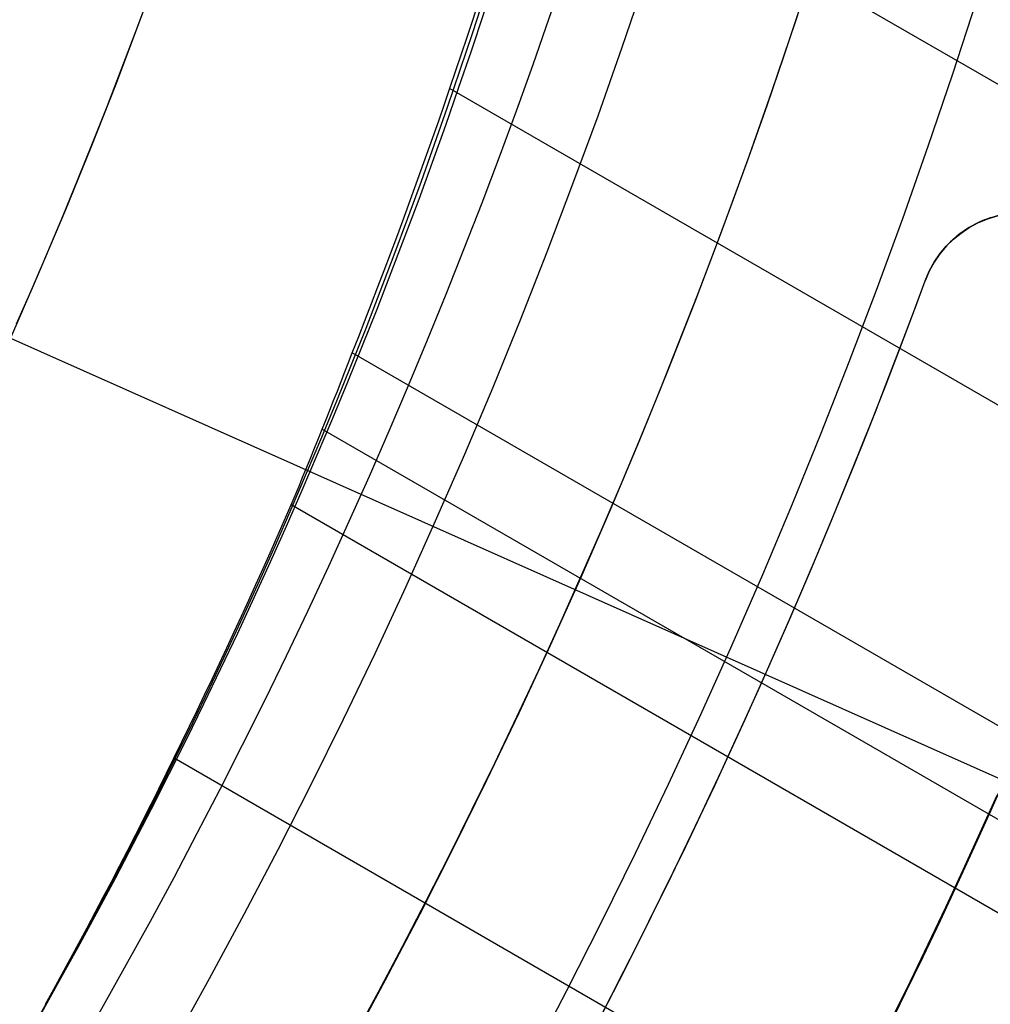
# Model space of a CAD drawing. Extents: x 12963 to 14406, y -2067 to -815.
# Tile 39 of 68: x 13733 to 13742, y -1643 to -1634. Entities that reach past the tile are written whole.
import ezdxf

# ---------------------------------------------------------------- set-up
doc = ezdxf.new("R2010")
doc.units = 0
doc.layers.get('0').update_dxf_attribs({"linetype": 'CONTINUOUS'})
doc.layers.add('COLOR', color=7, linetype='CONTINUOUS')

msp = doc.modelspace()

# ---------------------------------------------------------------- linework, layer by layer
for p, q in [((14383.75311962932, -2004.444433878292, 61.45986082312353), (13738.02572718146, -1631.633550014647, 61.45986082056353)), ((13737.20806239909, -1634.232325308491, 61.8301940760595), (14382.42340072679, -2006.747574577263, 61.8301940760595)), ((13729.91233154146, -1635.248938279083, 103.0882296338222), (13749.10227351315, -1643.792850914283, 89.05580518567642)), ((14381.09368181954, -2009.050715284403, 62.20052733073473), (13736.27328395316, -1636.763484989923, 62.20052732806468)), ((13735.98666358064, -1637.494769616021, 62.62347081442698), (14380.7053711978, -2009.723289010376, 62.62347081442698)), ((14380.31706057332, -2010.395862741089, 63.0464143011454), (13735.68853449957, -1638.219409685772, 63.04641430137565)), ((13734.56783463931, -1640.643227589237, 63.41674755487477), (14378.98734166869, -2012.699003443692, 63.41674755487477))]:
    msp.add_line(p, q)
at = {"extrusion": (0.112475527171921, 0.194813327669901, 0.9743700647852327)}
msp.add_lwpolyline([(-12693.92521337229, -5351.365580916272), (-12694.43576296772, -5351.056612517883), (-12694.94430877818, -5350.742947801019), (-12695.45079038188, -5350.424605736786), (-12695.95514755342, -5350.101606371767), (-12696.45732028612, -5349.773970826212), (-12696.9572488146, -5349.441721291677), (-12697.45487363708, -5349.104881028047), (-12697.95013553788, -5348.763474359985), (-12698.44297560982, -5348.417526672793), (-12698.93333527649, -5348.067064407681), (-12699.42115631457, -5347.712115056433), (-12699.90638087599, -5347.352707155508), (-12700.38895150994, -5346.988870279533), (-12700.86881118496, -5346.620635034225), (-12701.34590331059, -5346.248033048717), (-12701.82017175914, -5345.871096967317), (-12702.29156088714, -5345.489860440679), (-12702.76001555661, -5345.104358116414), (-12703.22548115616, -5344.714625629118), (-12703.68790362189, -5344.320699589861), (-12704.14722945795, -5343.922617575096), (-12704.60340575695, -5343.52041811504), (-12705.05638022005, -5343.114140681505), (-12705.5061011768, -5342.703825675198), (-12705.95251760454, -5342.289514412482), (-12706.39557914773, -5341.871249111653), (-12706.83523613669, -5341.449072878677), (-12707.27143960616, -5341.023029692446), (-12707.70414131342, -5340.59316438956), (-12708.13329375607, -5340.159522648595), (-12708.55885018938, -5339.722150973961), (-12708.98076464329, -5339.281096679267), (-12709.39899193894, -5338.836407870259), (-12709.81348770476, -5338.388133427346), (-12710.22420839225, -5337.936322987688), (-12710.63111129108, -5337.481026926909), (-12711.03415454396, -5337.022296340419), (-12711.43329716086, -5336.560183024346), (-12711.82849903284, -5336.094739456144), (-12712.21972094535, -5335.626018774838), (-12712.60692459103, -5335.154074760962), (-12712.99007258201, -5334.678961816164), (-12713.36912846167, -5334.200734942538), (-12713.74405671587, -5333.719449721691), (-12714.11482278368, -5333.235162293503), (-12714.48139306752, -5332.747929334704), (-12714.84373494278, -5332.257808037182), (-12715.2018167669, -5331.764856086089), (-12715.55560788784, -5331.269131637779), (-12715.90507865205, -5330.770693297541), (-12716.25020041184, -5330.269600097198), (-12716.59094553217, -5329.765911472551), (-12716.9272873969, -5329.259687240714), (-12717.25920041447, -5328.75098757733), (-12717.58666002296, -5328.23987299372), (-12717.90964269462, -5327.726404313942), (-12718.22812593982, -5327.210642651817), (-12718.54208831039, -5326.692649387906), (-12718.85150940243, -5326.172486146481), (-12719.15636985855, -5325.650214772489), (-12719.45665136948, -5325.125897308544), (-12719.75233667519, -5324.59959597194), (-12720.04340956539, -5324.071373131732), (-12720.32985487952, -5323.541291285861), (-12720.61165850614, -5323.00941303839), (-12720.88880738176, -5322.475801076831), (-12721.16128948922, -5321.940518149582), (-12721.42909385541, -5321.403627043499), (-12721.69221054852, -5320.865190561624), (-12721.95063067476, -5320.325271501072), (-12722.20434637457, -5319.783932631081), (-12722.45335081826, -5319.241236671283), (-12722.69763820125, -5318.697246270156), (-12722.9372037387, -5318.152023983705), (-12723.17204365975, -5317.605632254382), (-12723.40215520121, -5317.058133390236), (-12723.62753660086, -5316.509589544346), (-12723.84818709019, -5315.960062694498), (-12724.06410688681, -5315.409614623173), (-12724.27529718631, -5314.858306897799), (-12724.48176015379, -5314.306200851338), (-12724.68349891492, -5313.753357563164), (-12724.8805175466, -5313.199837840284), (-12725.07282106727, -5312.645702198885), (-12725.26041542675, -5312.091010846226), (-12725.44330749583, -5311.535823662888), (-12725.62150505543, -5310.980200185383), (-12725.79501678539, -5310.424199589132), (-12725.96385225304, -5309.867880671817), (-12726.12802190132, -5309.311301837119), (-12726.28753703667, -5308.754521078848), (-12726.44240981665, -5308.197595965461), (-12726.59265323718, -5307.640583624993), (-12726.73828111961, -5307.083540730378), (-12726.87930809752, -5306.526523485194), (-12727.01574960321, -5305.969587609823), (-12727.14762185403, -5305.41278832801), (-12727.2749418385, -5304.856180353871), (-12727.39772730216, -5304.299817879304), (-12727.5159967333, -5303.74375456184), (-12727.6297693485, -5303.188043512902), (-12727.73906507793, -5302.632737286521), (-12727.84390455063, -5302.07788786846), (-12727.94430907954, -5301.523546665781), (-12728.04030064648, -5300.969764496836), (-12728.13190188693, -5300.416591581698), (-12728.21913607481, -5299.864077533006), (-12728.30202710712, -5299.312271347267), (-12728.38059948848, -5298.761221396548), (-12728.45487831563, -5298.210975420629), (-12728.52488926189, -5297.661580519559), (-12728.59065856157, -5297.113083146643), (-12728.65221299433, -5296.565529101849), (-12728.70957986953, -5296.018963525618), (-12728.76278701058, -5295.473430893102), (-12728.81186273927, -5294.9289750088), (-12728.85683586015, -5294.385639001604), (-12728.89773564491, -5293.843465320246), (-12728.93459181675, -5293.302495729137), (-12728.96743453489, -5292.762771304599), (-12728.99629437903, -5292.224332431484), (-12729.02120233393, -5291.687218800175), (-12729.04218977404, -5291.151469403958), (-12729.05928844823, -5290.617122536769), (-12729.07253046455, -5290.084215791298), (-12729.08194827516, -5289.552786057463), (-12729.0875746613, -5289.022869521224), (-12729.08944271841, -5288.494501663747), (-12729.08764350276, -5287.975960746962), (-12729.08222485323, -5287.455927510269), (-12729.07315547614, -5286.934435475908), (-12729.06040436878, -5286.411518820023), (-12729.04394083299, -5285.887212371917), (-12729.02373448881, -5285.36155161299), (-12728.99975528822, -5284.834572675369), (-12728.97197352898, -5284.306312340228), (-12728.94035986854, -5283.776808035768), (-12728.90488533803, -5283.246097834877), (-12728.8655213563, -5282.714220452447), (-12728.822239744, -5282.181215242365), (-12728.77501273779, -5281.647122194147), (-12728.72381300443, -5281.111981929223), (-12728.6686136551, -5280.575835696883), (-12728.60938825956, -5280.038725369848), (-12728.54611086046, -5279.500693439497), (-12728.47875598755, -5278.961783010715), (-12728.40729867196, -5278.422037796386), (-12728.33171446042, -5277.8815021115), (-12728.25197942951, -5277.340220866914), (-12728.16807019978, -5276.798239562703), (-12728.07996394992, -5276.255604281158), (-12727.98763843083, -5275.712361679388), (-12727.89107197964, -5275.168558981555), (-12727.79024353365, -5274.624243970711), (-12727.68513264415, -5274.079464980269), (-12727.57571949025, -5273.53427088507), (-12727.46198489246, -5272.988711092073), (-12727.34391032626, -5272.442835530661), (-12727.22147793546, -5271.896694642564), (-12727.09467054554, -5271.350339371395), (-12726.96347167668, -5270.803821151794), (-12726.82786555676, -5270.257191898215), (-12726.68783713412, -5269.710503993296), (-12726.54337209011, -5269.163810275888), (-12726.39445685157, -5268.617164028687), (-12726.24107860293, -5268.070618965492), (-12726.08322529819, -5267.524229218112), (-12725.92088567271, -5266.978049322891), (-12725.75404925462, -5266.432134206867), (-12725.58270637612, -5265.886539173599), (-12725.40684818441, -5265.341319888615), (-12725.22646665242, -5264.796532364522), (-12725.0415545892, -5264.252232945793), (-12724.85210565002, -5263.708478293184), (-12724.6581143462, -5263.165325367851), (-12724.45957605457, -5262.622831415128), (-12724.25648702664, -5262.081053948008), (-12724.04884439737, -5261.540050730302), (-12723.8366461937, -5260.999879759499), (-12723.61989134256, -5260.46059924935), (-12723.39857967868, -5259.922267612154), (-12723.17271195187, -5259.384943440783), (-12722.942289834, -5258.848685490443), (-12722.70731592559, -5258.313552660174), (-12722.46779376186, -5257.779603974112), (-12722.22372781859, -5257.246898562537), (-12721.97512351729, -5256.715495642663), (-12721.7219872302, -5256.185454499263), (-12721.46432628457, -5255.656834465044), (-12721.20214896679, -5255.129694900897), (-12720.9354645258, -5254.604095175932), (-12720.66428317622, -5254.080094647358), (-12720.38861610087, -5253.557752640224), (-12720.10847545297, -5253.037128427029), (-12719.82387435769, -5252.518281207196), (-12719.53482691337, -5252.001270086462), (-12719.24134819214, -5251.486154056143), (-12718.94345424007, -5250.972991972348), (-12718.64116207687, -5250.461842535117), (-12718.33448969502, -5249.952764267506), (-12718.02345605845, -5249.445815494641), (-12717.70808110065, -5248.94105432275), (-12717.38838572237, -5248.438538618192), (-12717.06439178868, -5247.938325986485), (-12716.73612212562, -5247.440473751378), (-12716.40360051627, -5246.945038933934), (-12716.0668516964, -5246.452078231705), (-12715.72590134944, -5245.96164799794), (-12715.38077610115, -5245.473804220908), (-12715.03150351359, -5244.988602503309), (-12714.67811207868, -5244.506098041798), (-12714.32063121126, -5244.026345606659), (-12713.95909124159, -5243.549399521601), (-12713.59352340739, -5243.075313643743), (-12713.22395984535, -5242.604141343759), (-12712.85043358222, -5242.135935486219), (-12712.4729785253, -5241.670748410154), (-12712.09162945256, -5241.208631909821), (-12711.70642200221, -5240.749637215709), (-12711.31739266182, -5240.293814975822), (-12710.92457875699, -5239.841215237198), (-12710.52801843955, -5239.391887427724), (-12710.12775067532, -5238.94588033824), (-12709.7238152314, -5238.503242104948), (-12709.31625266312, -5238.064020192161), (-12708.90510430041, -5237.628261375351), (-12708.49041223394, -5237.196011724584), (-12708.07221930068, -5236.767316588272), (-12707.65056906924, -5236.342220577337), (-12707.22550582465, -5235.920767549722), (-12706.79707455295, -5235.503000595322), (-12706.36532092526, -5235.088962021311), (-12705.93029128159, -5234.678693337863), (-12705.49203261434, -5234.27223524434), (-12705.05059255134, -5233.869627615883), (-12704.60601933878, -5233.47090949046), (-12704.15836182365, -5233.076119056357), (-12703.70766943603, -5232.685293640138), (-12703.253992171, -5232.298469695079), (-12702.79738057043, -5231.915682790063), (-12702.33788570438, -5231.53696759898), (-12701.87555915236, -5231.162357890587), (-12701.41045298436, -5230.791886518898), (-12700.94261974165, -5230.42558541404), (-12700.47211241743, -5230.063485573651), (-12699.99898443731, -5229.705617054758), (-12699.52328963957, -5229.352008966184), (-12699.04508225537, -5229.002689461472), (-12698.56441688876, -5228.657685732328), (-12698.08134849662, -5228.317024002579), (-12697.59593236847, -5227.980729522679), (-12697.10822410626, -5227.648826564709), (-12696.61827960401, -5227.321338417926), (-12696.12615502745, -5226.998287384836), (-12695.63190679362, -5226.679694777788), (-12695.13559155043, -5226.365580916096)], dxfattribs=at)
at = {"extrusion": (0.1124755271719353, 0.1948133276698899, 0.9743700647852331)}
msp.add_lwpolyline([(-12693.01435559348, -5226.365580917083), (-12693.53542520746, -5226.670372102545), (-12694.05454487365, -5226.980022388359), (-12694.57165131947, -5227.29451397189), (-12695.08668143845, -5227.613827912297), (-12695.59957231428, -5227.937944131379), (-12696.11026124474, -5228.266841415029), (-12696.61868576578, -5228.600497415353), (-12697.12478367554, -5228.938888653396), (-12697.62849305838, -5229.281990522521), (-12698.12975230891, -5229.629777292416), (-12698.62850015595, -5229.982222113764), (-12699.12467568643, -5230.339297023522), (-12699.61821836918, -5230.70097295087), (-12700.1090680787, -5231.067219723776), (-12700.5971651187, -5231.438006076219), (-12701.08245024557, -5231.813299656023), (-12701.56486469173, -5232.193067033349), (-12702.04435018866, -5232.577273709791), (-12702.52084898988, -5232.965884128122), (-12702.99430389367, -5233.358861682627), (-12703.4646582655, -5233.756168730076), (-12703.9318560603, -5234.157766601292), (-12704.39584184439, -5234.563615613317), (-12704.85656081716, -5234.973675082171), (-12705.31395883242, -5235.387903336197), (-12705.76798241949, -5235.806257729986), (-12706.21857880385, -5236.228694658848), (-12706.66569592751, -5236.655169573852), (-12707.10928246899, -5237.085636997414), (-12707.54928786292, -5237.520050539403), (-12707.98566231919, -5237.958362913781), (-12708.41835684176, -5238.400525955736), (-12708.84732324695, -5238.84649063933), (-12709.27251418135, -5239.296207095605), (-12709.69388313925, -5239.749624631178), (-12710.11138447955, -5240.206691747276), (-12710.52497344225, -5240.667356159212), (-12710.93460616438, -5241.131564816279), (-12711.34023969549, -5241.599263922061), (-12711.74183201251, -5242.070398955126), (-12712.13934203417, -5242.544914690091), (-12712.53272963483, -5243.022755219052), (-12712.92195565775, -5243.503863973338), (-12713.30698192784, -5243.988183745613), (-12713.68777126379, -5244.47565671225), (-12714.0642874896, -5244.966224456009), (-12714.43649544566, -5245.459827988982), (-12714.80436099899, -5245.956407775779), (-12715.16785105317, -5246.455903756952), (-12715.52693355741, -5246.95825537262), (-12715.88157751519, -5247.463401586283), (-12716.23175299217, -5247.971280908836), (-12716.57743112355, -5248.481831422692), (-12716.91858412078, -5248.994990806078), (-12717.25518527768, -5249.510696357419), (-12717.58720897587, -5250.02888501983), (-12717.91463068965, -5250.549493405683), (-12718.23742699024, -5251.072457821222), (-12718.55557554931, -5251.597714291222), (-12718.86905514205, -5252.125198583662), (-12719.17784564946, -5252.654846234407), (-12719.48192806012, -5253.186592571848), (-12719.78128447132, -5253.72037274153), (-12720.07589808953, -5254.256121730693), (-12720.36575323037, -5254.793774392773), (-12720.65083531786, -5255.333265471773), (-12720.93113088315, -5255.874529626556), (-12721.20662756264, -5256.417501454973), (-12721.47731409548, -5256.962115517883), (-12721.74318032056, -5257.508306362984), (-12722.00421717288, -5258.056008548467), (-12722.26041667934, -5258.605156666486), (-12722.51177195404, -5259.155685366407), (-12722.75827719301, -5259.70752937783), (-12722.99992766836, -5260.260623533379), (-12723.23671972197, -5260.814902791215), (-12723.46865075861, -5261.370302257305), (-12723.6957192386, -5261.926757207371), (-12723.91792466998, -5262.48420310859), (-12724.13526760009, -5263.042575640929), (-12724.34774960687, -5263.601810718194), (-12724.55537328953, -5264.161844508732), (-12724.75814225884, -5264.722613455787), (-12724.95606112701, -5265.284054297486), (-12725.14913549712, -5265.846104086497), (-12725.33737195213, -5266.408700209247), (-12725.52077804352, -5266.971780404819), (-12725.69936227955, -5267.535282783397), (-12725.87313411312, -5268.099145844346), (-12726.04210392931, -5268.663308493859), (-12726.20628303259, -5269.227710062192), (-12726.36568363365, -5269.792290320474), (-12726.52031883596, -5270.356989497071), (-12726.67020262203, -5270.921748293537), (-12726.81534983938, -5271.486507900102), (-12726.95577618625, -5272.05121001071), (-12727.09149819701, -5272.615796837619), (-12727.22253322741, -5273.180211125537), (-12727.34889943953, -5273.744396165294), (-12727.47061578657, -5274.308295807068), (-12727.58770199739, -5274.871854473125), (-12727.70017856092, -5275.43501717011), (-12727.80806671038, -5275.997729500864), (-12727.91138840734, -5276.559937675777), (-12728.01016632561, -5277.121588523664), (-12728.10442383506, -5277.682629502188), (-12728.1941849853, -5278.243008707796), (-12728.27947448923, -5278.802674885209), (-12728.36031770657, -5279.361577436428), (-12728.43674062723, -5279.919666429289), (-12728.50876985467, -5280.476892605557), (-12728.57643258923, -5281.03320738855), (-12728.63975661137, -5281.588562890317), (-12728.69877026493, -5282.142911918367), (-12728.75350244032, -5282.696207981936), (-12728.80398255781, -5283.248405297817), (-12728.85024055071, -5283.799458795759), (-12728.89230684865, -5284.349324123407), (-12728.9302123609, -5284.897957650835), (-12728.96398845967, -5285.445316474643), (-12728.9936669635, -5285.991358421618), (-12729.01928012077, -5286.536042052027), (-12729.04086059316, -5287.079326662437), (-12729.05844143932, -5287.621172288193), (-12729.07205609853, -5288.161539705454), (-12729.08173837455, -5288.700390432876), (-12729.08752241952, -5289.237686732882), (-12729.08944271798, -5289.773391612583), (-12729.08769105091, -5290.285034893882), (-12729.08241587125, -5290.798131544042), (-12729.07358711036, -5291.312649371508), (-12729.06117497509, -5291.828555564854), (-12729.04514996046, -5292.34581669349), (-12729.02548286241, -5292.864398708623), (-12729.0021447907, -5293.384266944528), (-12728.97510718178, -5293.905386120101), (-12728.94434181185, -5294.427720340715), (-12728.9098208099, -5294.951233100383), (-12728.87151667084, -5295.47588728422), (-12728.82940226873, -5296.001645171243), (-12728.78345086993, -5296.528468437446), (-12728.73363614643, -5297.05631815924), (-12728.67993218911, -5297.585154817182), (-12728.62231352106, -5298.114938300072), (-12728.56075511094, -5298.645627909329), (-12728.49523238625, -5299.177182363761), (-12728.42572124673, -5299.709559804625), (-12728.35219807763, -5300.242717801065), (-12728.27463976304, -5300.776613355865), (-12728.19302369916, -5301.311202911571), (-12728.10732780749, -5301.846442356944), (-12728.01753054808, -5302.382287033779), (-12727.92361093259, -5302.918691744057), (-12727.8255485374, -5303.455610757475), (-12727.72332351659, -5303.992997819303), (-12727.61691661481, -5304.530806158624), (-12727.50630918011, -5305.068988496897), (-12727.39148317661, -5305.607497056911), (-12727.27242119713, -5306.146283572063), (-12727.14910647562, -5306.685299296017), (-12727.02152289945, -5307.224495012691), (-12726.88965502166, -5307.763821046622), (-12726.7534880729, -5308.303227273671), (-12726.61300797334, -5308.842663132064), (-12726.46820134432, -5309.382077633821), (-12726.31905551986, -5309.921419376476), (-12726.16555855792, -5310.460636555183), (-12726.0076992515, -5310.999676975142), (-12725.8454671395, -5311.538488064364), (-12725.67885251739, -5312.077016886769), (-12725.50784644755, -5312.615210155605), (-12725.33244076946, -5313.153014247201), (-12725.15262810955, -5313.690375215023), (-12724.96840189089, -5314.227238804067), (-12724.77975634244, -5314.763550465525), (-12724.58668650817, -5315.299255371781), (-12724.38918825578, -5315.834298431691), (-12724.18725828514, -5316.368624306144), (-12723.98089413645, -5316.90217742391), (-12723.77009419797, -5317.434901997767), (-12723.55485771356, -5317.966742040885), (-12723.33518478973, -5318.497641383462), (-12723.11107640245, -5319.027543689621), (-12722.88253440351, -5319.556392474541), (-12722.64956152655, -5320.084131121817), (-12722.41216139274, -5320.610702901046), (-12722.170338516, -5321.136050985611), (-12721.92409830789, -5321.660118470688), (-12721.67344708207, -5322.182848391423), (-12721.41839205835, -5322.704183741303), (-12721.1589413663, -5323.224067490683), (-12720.89510404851, -5323.742442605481), (-12720.62689006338, -5324.25925206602), (-12720.35431028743, -5324.774438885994), (-12720.07737651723, -5325.28794613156), (-12719.79610147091, -5325.799716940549), (-12719.51049878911, -5326.309694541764), (-12719.22058303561, -5326.817822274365), (-12718.9263696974, -5327.324043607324), (-12718.62787518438, -5327.828302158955), (-12718.32511682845, -5328.330541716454), (-12718.01811288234, -5328.830706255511), (-12717.70688251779, -5329.328739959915), (-12717.39144582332, -5329.824587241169), (-12717.07182380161, -5330.318192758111), (-12716.74803836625, -5330.809501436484), (-12716.42011233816, -5331.298458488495), (-12716.08806944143, -5331.785009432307), (-12715.75193429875, -5332.269100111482), (-12715.41173242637, -5332.750676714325), (-12715.06749022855, -5333.229685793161), (-12714.71923499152, -5333.706074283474), (-12714.36699487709, -5334.179789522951), (-12714.01079891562, -5334.650779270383), (-12713.6506769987, -5335.118991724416), (-12713.28665987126, -5335.584375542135), (-12712.91877912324, -5336.046879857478), (-12712.54706718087, -5336.506454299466), (-12712.17155729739, -5336.963049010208), (-12711.79228354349, -5337.416614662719), (-12711.40928079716, -5337.867102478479), (-12711.0225847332, -5338.314464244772), (-12710.63223181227, -5338.758652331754), (-12710.23825926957, -5339.199619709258), (-12709.84070510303, -5339.637319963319), (-12709.43960806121, -5340.071707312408), (-12709.03500763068, -5340.502736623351), (-12708.62694402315, -5340.930363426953), (-12708.21545816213, -5341.354543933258), (-12707.80059166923, -5341.775235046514), (-12707.38238685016, -5342.192394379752), (-12706.96088668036, -5342.605980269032), (-12706.53613479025, -5343.015951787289), (-12706.10817545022, -5343.422268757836), (-12705.67705355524, -5343.824891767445), (-12705.24281460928, -5344.223782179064), (-12704.80550470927, -5344.618902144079), (-12704.3651705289, -5345.010214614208), (-12703.92185930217, -5345.397683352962), (-12703.47561880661, -5345.781272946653), (-12703.02649734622, -5346.160948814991), (-12702.57454373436, -5346.536677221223), (-12702.1198072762, -5346.908425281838), (-12701.66233775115, -5347.276160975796), (-12701.20218539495, -5347.639853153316), (-12700.7394008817, -5347.999471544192), (-12700.27403530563, -5348.354986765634), (-12699.80614016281, -5348.706370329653), (-12699.33576733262, -5349.053594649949), (-12698.8629690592, -5349.396633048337), (-12698.38779793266, -5349.735459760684), (-12697.91030687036, -5350.070049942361), (-12697.43054909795, -5350.400379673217), (-12696.94857813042, -5350.726425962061), (-12696.46444775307, -5351.048166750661), (-12695.97821200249, -5351.365580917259)], dxfattribs=at)
at = {"extrusion": (0.1124755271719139, 0.1948133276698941, 0.9743700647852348)}
msp.add_lwpolyline([(-12699.37540150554, -5226.365580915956), (-12699.85081632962, -5226.700698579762), (-12700.32397979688, -5227.039889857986), (-12700.79484275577, -5227.383131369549), (-12701.26335635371, -5227.730398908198), (-12701.72947205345, -5228.081667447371), (-12702.1931416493, -5228.436911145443), (-12702.65431728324, -5228.796103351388), (-12703.11295146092, -5229.159216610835), (-12703.56899706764, -5229.526222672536), (-12704.02240738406, -5229.897092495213), (-12704.47313610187, -5230.271796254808), (-12704.92113733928, -5230.65030335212), (-12705.36636565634, -5231.032582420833), (-12705.80877607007, -5231.418601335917), (-12706.24832406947, -5231.808327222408), (-12706.68496563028, -5232.20172646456), (-12707.11865722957, -5232.59876471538), (-12707.54935586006, -5232.999406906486), (-12707.97701904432, -5233.403617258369), (-12708.40160484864, -5233.811359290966), (-12708.8230718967, -5234.222595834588), (-12709.241379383, -5234.637289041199), (-12709.65648708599, -5235.055400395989), (-12710.06835538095, -5235.476890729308), (-12710.47694525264, -5235.901720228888), (-12710.88221830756, -5236.329848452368), (-12711.28413678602, -5236.761234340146), (-12711.68266357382, -5237.195836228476), (-12712.07776221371, -5237.633611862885), (-12712.46939691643, -5238.074518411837), (-12712.85753257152, -5238.51851248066), (-12713.24213475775, -5238.965550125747), (-12713.62316975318, -5239.415586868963), (-12714.00060454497, -5239.868577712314), (-12714.37440683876, -5240.324477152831), (-12714.7445450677, -5240.783239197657), (-12715.11098840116, -5241.244817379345), (-12715.47370675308, -5241.70916477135), (-12715.83267078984, -5242.176234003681), (-12716.18785193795, -5242.645977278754), (-12716.53922239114, -5243.118346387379), (-12716.88675511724, -5243.593292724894), (-12717.23042386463, -5244.070767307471), (-12717.57020316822, -5244.550720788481), (-12717.90606835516, -5245.033103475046), (-12718.23799555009, -5245.517865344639), (-12718.56596167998, -5246.004956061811), (-12718.88994447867, -5246.494324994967), (-12719.20992249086, -5246.985921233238), (-12719.52587507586, -5247.479693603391), (-12719.83778241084, -5247.975590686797), (-12720.14562549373, -5248.473560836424), (-12720.44938614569, -5248.973552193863), (-12720.74904701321, -5249.475512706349), (-12721.04459156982, -5249.979390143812), (-12721.33600411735, -5250.485132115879), (-12721.62326978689, -5250.992686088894), (-12721.90637453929, -5251.501999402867), (-12722.18530516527, -5252.013019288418), (-12722.46004928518, -5252.525692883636), (-12722.73059534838, -5253.039967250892), (-12722.99693263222, -5253.555789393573), (-12723.25905124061, -5254.073106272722), (-12723.51694210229, -5254.591864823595), (-12723.77059696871, -5255.112011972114), (-12724.02000841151, -5255.633494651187), (-12724.26516981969, -5256.156259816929), (-12724.50607539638, -5256.680254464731), (-12724.74272015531, -5257.205425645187), (-12724.97509991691, -5257.731720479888), (-12725.20321130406, -5258.25908617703), (-12725.42705173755, -5258.787470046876), (-12725.64661943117, -5259.31681951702), (-12725.86191338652, -5259.847082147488), (-12726.07293338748, -5260.378205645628), (-12726.27967999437, -5260.910137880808), (-12726.48215453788, -5261.442826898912), (-12726.68035911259, -5261.976220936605), (-12726.87429657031, -5262.510268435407), (-12727.0639705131, -5263.044918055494), (-12727.24938528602, -5263.580118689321), (-12727.4305459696, -5264.115819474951), (-12727.60745837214, -5264.651969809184), (-12727.78012902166, -5265.188519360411), (-12727.94856515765, -5265.725418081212), (-12728.11277472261, -5266.262616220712), (-12728.27276635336, -5266.800064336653), (-12728.42854937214, -5267.337713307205), (-12728.58013377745, -5267.875514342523), (-12728.7275302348, -5268.413418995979), (-12728.87075006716, -5268.95137917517), (-12729.00980524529, -5269.489347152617), (-12729.14470837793, -5270.027275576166), (-12729.2754727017, -5270.565117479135), (-12729.40211207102, -5271.102826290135), (-12729.52464094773, -5271.64035584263), (-12729.64307439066, -5272.17766038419), (-12729.75742804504, -5272.714694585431), (-12729.86771813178, -5273.251413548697), (-12729.97396143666, -5273.787772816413), (-12730.07617529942, -5274.323728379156), (-12730.17437760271, -5274.859236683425), (-12730.26858676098, -5275.394254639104), (-12730.3588217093, -5275.928739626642), (-12730.44510189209, -5276.462649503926), (-12730.52744725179, -5276.995942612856), (-12730.60587821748, -5277.528577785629), (-12730.68041569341, -5278.06051435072), (-12730.75108104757, -5278.591712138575), (-12730.81789610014, -5279.122131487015), (-12730.88088311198, -5279.651733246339), (-12730.94006477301, -5280.180478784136), (-12730.99546419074, -5280.708329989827), (-12731.04710487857, -5281.235249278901), (-12731.09501074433, -5281.761199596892), (-12731.13920607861, -5282.286144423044), (-12731.17971554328, -5282.810047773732), (-12731.21656415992, -5283.332874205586), (-12731.24977729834, -5283.854588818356), (-12731.27938066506, -5284.375157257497), (-12731.30540029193, -5284.894545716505), (-12731.32786252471, -5285.412720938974), (-12731.34679401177, -5285.929650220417), (-12731.36222169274, -5286.445301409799), (-12731.37417278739, -5286.959642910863), (-12731.38267478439, -5287.472643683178), (-12731.38775543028, -5287.984273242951), (-12731.38944271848, -5288.49450166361), (-12731.3876952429, -5289.013750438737), (-12731.38243302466, -5289.534449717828), (-12731.37362656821, -5290.056567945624), (-12731.3612466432, -5290.580072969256), (-12731.34526429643, -5291.104932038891), (-12731.32565086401, -5291.63111180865), (-12731.30237798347, -5292.158578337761), (-12731.2754176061, -5292.68729709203), (-12731.24474200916, -5293.217232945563), (-12731.21032380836, -5293.748350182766), (-12731.17213597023, -5294.280612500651), (-12731.13015182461, -5294.81398301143), (-12731.08434507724, -5295.348424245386), (-12731.03468982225, -5295.883898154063), (-12730.98116055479, -5296.420366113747), (-12730.92373218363, -5296.957788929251), (-12730.86238004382, -5297.496126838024), (-12730.79707990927, -5298.03533951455), (-12730.72780800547, -5298.575386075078), (-12730.65454102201, -5299.116225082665), (-12730.57725612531, -5299.65781455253), (-12730.49593097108, -5300.200111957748), (-12730.41054371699, -5300.743074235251), (-12730.32107303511, -5301.286657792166), (-12730.22749812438, -5301.830818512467), (-12730.12979872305, -5302.375511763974), (-12730.02795512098, -5302.920692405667), (-12729.9219481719, -5303.46631479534), (-12729.81175930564, -5304.012332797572), (-12729.69737054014, -5304.558699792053), (-12729.57876449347, -5305.10536868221), (-12729.45592439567, -5305.652291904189), (-12729.32883410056, -5306.199421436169), (-12729.19747809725, -5306.746708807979), (-12729.06184152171, -5307.294105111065), (-12728.92191016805, -5307.841561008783), (-12728.77767049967, -5308.389026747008), (-12728.62910966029, -5308.93645216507), (-12728.47621548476, -5309.483786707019), (-12728.31897650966, -5310.030979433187), (-12728.15738198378, -5310.577979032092), (-12727.99142187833, -5311.124733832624), (-12727.82108689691, -5311.671191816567), (-12727.64636848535, -5312.217300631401), (-12727.46725884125, -5312.763007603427), (-12727.28375092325, -5313.308259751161), (-12727.09583846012, -5313.853003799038), (-12726.90351595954, -5314.397186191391), (-12726.70677871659, -5314.940753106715), (-12726.50562282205, -5315.483650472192), (-12726.30004517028, -5316.025823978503), (-12726.09004346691, -5316.567219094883), (-12725.87561623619, -5317.107781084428), (-12725.65676282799, -5317.647455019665), (-12725.43348342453, -5318.186185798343), (-12725.20577904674, -5318.72391815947), (-12724.97365156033, -5319.260596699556), (-12724.73710368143, -5319.796165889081), (-12724.49613898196, -5320.330570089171), (-12724.25076189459, -5320.863753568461), (-12724.0009777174, -5321.395660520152), (-12723.74679261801, -5321.926235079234), (-12723.48821363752, -5322.455421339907), (-12723.22524869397, -5322.983163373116), (-12722.95790658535, -5323.509405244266), (-12722.68619699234, -5324.034091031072), (-12722.41013048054, -5324.557164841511), (-12722.12971850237, -5325.078570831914), (-12721.84497339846, -5325.598253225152), (-12721.55590839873, -5326.116156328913), (-12721.26253762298, -5326.632224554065), (-12720.96487608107, -5327.146402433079), (-12720.66293967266, -5327.658634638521), (-12720.35674518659, -5328.168866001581), (-12720.04631029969, -5328.677041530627), (-12719.73165357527, -5329.183106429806), (-12719.41279446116, -5329.687006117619), (-12719.08975328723, -5330.188686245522), (-12718.76255126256, -5330.688092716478), (-12718.4312104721, -5331.185171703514), (-12718.09575387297, -5331.679869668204), (-12717.75620529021, -5332.172133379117), (-12717.41258941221, -5332.661909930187), (-12717.06493178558, -5333.149146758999), (-12716.71325880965, -5333.633791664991), (-12716.35759773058, -5334.115792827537), (-12715.99797663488, -5334.595098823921), (-12715.63442444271, -5335.071658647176), (-12715.26697090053, -5335.545421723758), (-12714.89564657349, -5336.016337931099), (-12714.52048283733, -5336.484357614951), (-12714.14151186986, -5336.94943160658), (-12713.75876664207, -5337.411511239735), (-12713.37228090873, -5337.870548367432), (-12712.98208919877, -5338.326495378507), (-12712.58822680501, -5338.779305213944), (-12712.19072977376, -5339.228931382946), (-12711.78963489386, -5339.675327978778), (-12711.38497968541, -5340.118449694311), (-12710.97680238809, -5340.558251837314), (-12710.56514194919, -5340.994690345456), (-12710.15003801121, -5341.427721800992), (-12709.73153089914, -5341.857303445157), (-12709.30966160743, -5342.283393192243), (-12708.88447178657, -5342.705949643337), (-12708.45600372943, -5343.12493209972), (-12708.02430035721, -5343.54030057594), (-12707.58940520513, -5343.952015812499), (-12707.15136240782, -5344.360039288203), (-12706.71021668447, -5344.764333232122), (-12706.26601332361, -5345.164860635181), (-12705.81879816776, -5345.561585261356), (-12705.36861759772, -5345.954471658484), (-12704.91551851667, -5346.343485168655), (-12704.45954833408, -5346.728591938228), (-12704.00075494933, -5347.109758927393), (-12703.53918673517, -5347.486953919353), (-12703.07489252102, -5347.860145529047), (-12702.607921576, -5348.229303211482), (-12702.1383235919, -5348.594397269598), (-12701.66614866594, -5348.955398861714), (-12701.19144728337, -5349.312280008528), (-12700.71427029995, -5349.665013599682), (-12700.2346689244, -5350.013573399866), (-12699.75269470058, -5350.357934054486), (-12699.26839948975, -5350.698071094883), (-12698.78183545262, -5351.033960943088), (-12698.2930550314, -5351.365580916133)], dxfattribs=at)
at = {"extrusion": (0.1124755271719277, 0.1948133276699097, 0.9743700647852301)}
msp.add_lwpolyline([(-12700.13301897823, -5351.365580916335), (-12700.598949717, -5351.028257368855), (-12701.06260912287, -5350.686997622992), (-12701.52395032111, -5350.341825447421), (-12701.98292674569, -5349.992765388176), (-12702.43949215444, -5349.639842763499), (-12702.89360064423, -5349.283083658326), (-12703.34520666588, -5348.922514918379), (-12703.7942650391, -5348.558164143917), (-12704.24073096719, -5348.190059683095), (-12704.68456005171, -5347.818230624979), (-12705.1257083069, -5347.442706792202), (-12705.56413217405, -5347.063518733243), (-12705.9997885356, -5346.680697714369), (-12706.43263472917, -5346.294275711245), (-12706.86262856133, -5345.904285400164), (-12707.28972832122, -5345.510760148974), (-12707.71389279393, -5345.113734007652), (-12708.13508127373, -5344.713241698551), (-12708.553253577, -5344.309318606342), (-12708.96837005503, -5343.902000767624), (-12709.38039160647, -5343.491324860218), (-12709.78927968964, -5343.077328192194), (-12710.19499633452, -5342.660048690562), (-12710.59750415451, -5342.239524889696), (-12710.99676635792, -5341.815795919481), (-12711.39274675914, -5341.388901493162), (-12711.78540978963, -5340.958881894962), (-12712.1747205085, -5340.525777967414), (-12712.56064461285, -5340.08963109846), (-12712.94314844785, -5339.650483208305), (-12713.32219901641, -5339.208376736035), (-12713.69776398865, -5338.763354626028), (-12714.06981171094, -5338.31546031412), (-12714.43831121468, -5337.864737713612), (-12714.80323222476, -5337.411231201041), (-12715.16454516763, -5336.954985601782), (-12715.52222117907, -5336.496046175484), (-12715.87623211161, -5336.034458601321), (-12716.22655054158, -5335.570268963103), (-12716.57314977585, -5335.103523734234), (-12716.91600385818, -5334.634269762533), (-12717.25508757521, -5334.162554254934), (-12717.59037646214, -5333.688424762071), (-12717.92184680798, -5333.211929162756), (-12718.24947566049, -5332.733115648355), (-12718.57324083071, -5332.252032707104), (-12718.89312089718, -5331.768729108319), (-12719.20909520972, -5331.283253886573), (-12719.52114389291, -5330.795656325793), (-12719.82924784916, -5330.30598594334), (-12720.13338876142, -5329.814292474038), (-12720.43354909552, -5329.320625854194), (-12720.72971210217, -5328.825036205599), (-12721.02186181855, -5328.32757381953), (-12721.30998306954, -5327.828289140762), (-12721.59406146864, -5327.327232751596), (-12721.87408341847, -5326.824455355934), (-12722.15003611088, -5326.320007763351), (-12722.42190752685, -5325.813940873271), (-12722.68968643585, -5325.30630565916), (-12722.95336239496, -5324.797153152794), (-12723.21292574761, -5324.286534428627), (-12723.46836762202, -5323.774500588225), (-12723.71967992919, -5323.261102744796), (-12723.96685536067, -5322.746392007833), (-12724.20988738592, -5322.230419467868), (-12724.44877024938, -5321.713236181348), (-12724.68349896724, -5321.194893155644), (-12724.91406932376, -5320.675441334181), (-12725.14047786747, -5320.154931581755), (-12725.36272190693, -5319.633414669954), (-12725.58079950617, -5319.110941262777), (-12725.79470947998, -5318.587561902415), (-12726.00445138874, -5318.063326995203), (-12726.21002553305, -5317.538286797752), (-12726.41143294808, -5317.012491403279), (-12726.60867539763, -5316.485990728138), (-12726.80175536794, -5315.958834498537), (-12726.9906760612, -5315.431072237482), (-12727.17544138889, -5314.902753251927), (-12727.35605596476, -5314.373926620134), (-12727.53252509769, -5313.844641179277), (-12727.70485478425, -5313.314945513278), (-12727.87305170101, -5312.784887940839), (-12728.03712319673, -5312.254516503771), (-12728.19707728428, -5311.723878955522), (-12728.35292263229, -5311.193022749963), (-12728.50466855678, -5310.661995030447), (-12728.65232501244, -5310.130842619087), (-12728.79590258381, -5309.599612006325), (-12728.93541247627, -5309.068349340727), (-12729.07086650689, -5308.537100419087), (-12729.20227709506, -5308.005910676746), (-12729.32965725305, -5307.474825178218), (-12729.45302057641, -5306.943888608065), (-12729.57238123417, -5306.413145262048), (-12729.68775395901, -5305.882639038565), (-12729.79915403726, -5305.352413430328), (-12729.9065972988, -5304.82251151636), (-12730.01010010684, -5304.292975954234), (-12730.10967934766, -5303.763848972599), (-12730.2053524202, -5303.235172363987), (-12730.2971372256, -5302.70698747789), (-12730.38505215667, -5302.179335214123), (-12730.46911608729, -5301.652256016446), (-12730.54934836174, -5301.125789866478), (-12730.62576878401, -5300.599976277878), (-12730.69839760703, -5300.0748542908), (-12730.76725552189, -5299.550462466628), (-12730.83236364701, -5299.026838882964), (-12730.8937435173, -5298.504021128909), (-12730.9514170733, -5297.982046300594), (-12731.00540665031, -5297.460950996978), (-12731.05573496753, -5296.940771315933), (-12731.10242511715, -5296.421542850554), (-12731.14550055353, -5295.903300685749), (-12731.18498508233, -5295.3860793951), (-12731.22090284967, -5294.869913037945), (-12731.25327833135, -5294.35483515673), (-12731.28213632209, -5293.840878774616), (-12731.30750192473, -5293.328076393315), (-12731.32940053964, -5292.816459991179), (-12731.347857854, -5292.306061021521), (-12731.36289983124, -5291.796910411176), (-12731.37455270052, -5291.289038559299), (-12731.38284294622, -5290.782475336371), (-12731.38779729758, -5290.277250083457), (-12731.38944271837, -5289.773391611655), (-12731.38764992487, -5289.247453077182), (-12731.38225098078, -5288.720026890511), (-12731.37321524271, -5288.191145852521), (-12731.36051234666, -5287.660843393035), (-12731.34411222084, -5287.129153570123), (-12731.32398509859, -5286.596111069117), (-12731.30010153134, -5286.061751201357), (-12731.27243240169, -5285.526109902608), (-12731.24094893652, -5284.989223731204), (-12731.20562272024, -5284.451129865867), (-12731.16642570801, -5283.911866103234), (-12731.12333023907, -5283.371470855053), (-12731.07630905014, -5282.829983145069), (-12731.02533528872, -5282.287442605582), (-12730.97038252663, -5281.743889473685), (-12730.91142477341, -5281.199364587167), (-12730.84843648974, -5280.653909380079), (-12730.78139260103, -5280.107565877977), (-12730.71026851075, -5279.560376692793), (-12730.635040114, -5279.012385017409), (-12730.55568381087, -5278.463634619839), (-12730.4721765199, -5277.914169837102), (-12730.38449569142, -5277.364035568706), (-12730.2926193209, -5276.81327726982), (-12730.19652596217, -5276.261940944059), (-12730.09619474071, -5275.710073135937), (-12729.99160536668, -5275.157720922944), (-12729.882738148, -5274.60493190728), (-12729.76957400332, -5274.051754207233), (-12729.65209447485, -5273.498236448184), (-12729.53028174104, -5272.944427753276), (-12729.40411862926, -5272.3903777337), (-12729.27358862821, -5271.836136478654), (-12729.13867590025, -5271.281754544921), (-12728.9993652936, -5270.727282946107), (-12728.85564235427, -5270.172773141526), (-12728.70749333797, -5269.618277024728), (-12728.55490522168, -5269.063846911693), (-12728.39786571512, -5268.50953552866), (-12728.23636327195, -5267.955395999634), (-12728.07038710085, -5267.401481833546), (-12727.89992717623, -5266.847846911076), (-12727.72497424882, -5266.294545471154), (-12727.54551985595, -5265.741632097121), (-12727.36155633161, -5265.189161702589), (-12727.17307681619, -5264.637189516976), (-12726.98007526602, -5264.085771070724), (-12726.78254646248, -5263.534962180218), (-12726.58048602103, -5262.984818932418), (-12726.37389039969, -5262.435397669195), (-12726.16275690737, -5261.886754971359), (-12725.94708371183, -5261.338947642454), (-12725.72686984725, -5260.792032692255), (-12725.50211522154, -5260.246067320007), (-12725.27282062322, -5259.701108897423), (-12725.03898772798, -5259.157214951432), (-12724.80061910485, -5258.61444314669), (-12724.55771822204, -5258.072851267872), (-12724.31028945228, -5257.53249720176), (-12724.05833807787, -5256.993438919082), (-12723.80187029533, -5256.455734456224), (-12723.54089321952, -5255.919441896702), (-12723.27541488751, -5255.384619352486), (-12723.00544426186, -5254.851324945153), (-12722.73099123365, -5254.319616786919), (-12722.45206662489, -5253.789552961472), (-12722.16868219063, -5253.261191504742), (-12721.88085062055, -5252.734590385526), (-12721.58858554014, -5252.209807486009), (-12721.29190151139, -5251.686900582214), (-12720.99081403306, -5251.165927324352), (-12720.68533954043, -5250.64694521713), (-12720.37549540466, -5250.130011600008), (-12720.06129993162, -5249.615183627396), (-12719.74277236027, -5249.102518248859), (-12719.41993286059, -5248.592072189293), (-12719.09280253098, -5248.083901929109), (-12718.76140339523, -5247.578063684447), (-12718.42575839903, -5247.074613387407), (-12718.08589140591, -5246.573606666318), (-12717.74182719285, -5246.075098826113), (-12717.39359144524, -5245.579144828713), (-12717.04121075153, -5245.085799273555), (-12716.68471259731, -5244.595116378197), (-12716.32412535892, -5244.10714995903), (-12715.95947829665, -5243.621953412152), (-12715.59080154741, -5243.139579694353), (-12715.21812611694, -5242.660081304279), (-12714.84148387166, -5242.183510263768), (-12714.4609075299, -5241.709918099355), (-12714.07643065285, -5241.239355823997), (-12713.68808763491, -5240.771873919), (-12713.29591369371, -5240.307522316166), (-12712.89994485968, -5239.846350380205), (-12712.50021796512, -5239.388406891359), (-12712.09677063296, -5238.933740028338), (-12711.68964126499, -5238.482397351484), (-12711.27886902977, -5238.034425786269), (-12710.86449385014, -5237.589871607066), (-12710.44655639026, -5237.148780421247), (-12710.02509804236, -5236.711197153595), (-12709.60016091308, -5236.277166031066), (-12709.17178780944, -5235.846730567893), (-12708.74002222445, -5235.419933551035), (-12708.30490832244, -5234.996817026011), (-12707.86649092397, -5234.577422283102), (-12707.42481549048, -5234.161789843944), (-12706.97992810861, -5233.749959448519), (-12706.53187547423, -5233.341970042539), (-12706.08070487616, -5232.937859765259), (-12705.62646417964, -5232.537665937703), (-12705.16920180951, -5232.141425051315), (-12704.70896673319, -5231.749172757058), (-12704.24580844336, -5231.360943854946), (-12703.77977694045, -5230.976772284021), (-12703.31092271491, -5230.596691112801), (-12702.83929672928, -5230.220732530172), (-12702.36495040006, -5229.848927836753), (-12701.88793557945, -5229.481307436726), (-12701.40830453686, -5229.117900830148), (-12700.92610994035, -5228.758736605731), (-12700.44140483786, -5228.403842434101), (-12699.95424263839, -5228.053245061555), (-12699.46467709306, -5227.706970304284), (-12698.97276227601, -5227.365043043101), (-12698.47855256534, -5227.027487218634), (-12697.98210262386, -5226.694325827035), (-12697.48346737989, -5226.365580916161)], dxfattribs=at)
for points in [[(13733.05965762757, -1636.4840882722), (13733.21015127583, -1636.140032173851), (13733.35818177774, -1635.79492201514), (13733.50373815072, -1635.448773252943), (13733.64680941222, -1635.101601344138), (13733.78738457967, -1634.753421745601), (13733.92545267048, -1634.404249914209), (13734.06100436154, -1634.054101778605), (13734.19403696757, -1633.702995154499), (13734.32454946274, -1633.350948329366)], [(13741.44671370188, -1643.132769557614), (13741.61938669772, -1642.780016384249), (13741.78989976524, -1642.426218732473), (13741.95824600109, -1642.071389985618), (13742.12441850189, -1641.715543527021), (13742.28841036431, -1641.358692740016), (13742.45021468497, -1641.000851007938)]]:
    msp.add_lwpolyline(points)
at = {"extrusion": (0, 0, -1)}
for centre, radius, start, end in [((-13684.04743158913, -1614.828569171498, -259.6250029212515), 65.00000000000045, 329.9999999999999, 149.9999999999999), ((-13684.04743158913, -1614.828569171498, -89.37470231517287), 70.9424557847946, 330.0000000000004, 150.0000000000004), ((-13684.04743158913, -1614.828569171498, -46.50000292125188), 70.9424557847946, 330.0000000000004, 150.0000000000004), ((-13684.04743158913, -1614.828569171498, -259.6250029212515), 64, 330.0000000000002, 150.0000000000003), ((-13684.04743158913, -1614.828569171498, -89.37470231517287), 70.94245578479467, 150.0000000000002, 330.0000000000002), ((-13684.04743158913, -1614.828569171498, -46.50000292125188), 70.94245578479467, 150.0000000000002, 330.0000000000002), ((-13684.04743158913, -1614.828569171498, -259.6250029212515), 65.00000000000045, 149.9999999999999, 329.9999999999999), ((-13684.04743158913, -1614.828569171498, -259.6250029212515), 64, 150.0000000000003, 330.0000000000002), ((-13684.04743158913, -1614.828569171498, -88.12500292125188), 52.09123273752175, 150.0000000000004, 330.0000000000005), ((-13684.04743158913, -1614.828569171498, -62.12500292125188), 47.03455676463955, 149.9999999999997, 329.9999999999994)]:
    msp.add_arc(centre, radius, start, end, dxfattribs=at)
for centre, radius, start, end in [((13684.04743158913, -1614.828569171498, 89.37470231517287), 73.2424557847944, 29.99999999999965, 209.9999999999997), ((13684.04743163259, -1614.828569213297, 88.63012703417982), 71.44457953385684, 30.00000004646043, 209.9999999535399), ((13684.04743158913, -1614.828569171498, 89.05580518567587), 71.21139006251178, 29.99999999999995, 210.0000000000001), ((13684.04743158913, -1614.828569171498, 245.6831232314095), 65.00000000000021, 29.99999999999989, 209.9999999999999), ((13684.04743158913, -1614.828569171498, 245.6831232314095), 64.00000000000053, 29.99999999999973, 209.9999999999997), ((13684.04743158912, -1614.828569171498, 211.3914713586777), 58.0132689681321, 29.99999999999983, 210), ((13684.04743158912, -1614.828569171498, 212.0545527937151), 57.26209357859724, 30.00000000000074, 209.9999999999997), ((13684.04743158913, -1614.828569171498, 89.37470231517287), 73.24245578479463, 209.9999999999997, 29.99999999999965), ((13684.04743157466, -1614.828569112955, 88.63012703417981), 71.44457953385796, 210.0000000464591, 29.99999995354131), ((13684.04743158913, -1614.828569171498, 89.05580518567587), 71.21139006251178, 210.0000000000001, 29.99999999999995), ((13684.04743158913, -1614.828569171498, 245.6831232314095), 64.99999999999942, 209.9999999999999, 29.99999999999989), ((13684.04743158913, -1614.828569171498, 245.6831232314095), 63.99999999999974, 210.0000000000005, 30.00000000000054), ((13684.04743158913, -1614.828569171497, 211.3914713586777), 58.01326896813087, 210.0000000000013, 29.99999999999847), ((13684.04743158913, -1614.8285691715, 212.0545527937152), 57.26209357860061, 209.9999999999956, 30.00000000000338), ((13684.04743158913, -1614.828569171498, 67.12500292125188), 53.58193971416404, 209.9999999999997, 29.99999999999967), ((13684.04743158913, -1614.828569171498, 65.62055118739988), 53.5819397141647, 210.0000000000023, 30.00000000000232), ((13684.04743158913, -1614.828569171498, 67.12500292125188), 52.0912327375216, 209.9999999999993, 29.99999999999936), ((13684.04743158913, -1614.828569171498, 77.62500292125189), 52.09123273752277, 210.0000000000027, 30.00000000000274), ((13684.04743158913, -1614.828569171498, 46.50000292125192), 71.74245578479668, 300.0000653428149, 7.499999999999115), ((13684.04743158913, -1614.828569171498, 62.12500292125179), 51.59084318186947, 336.1247352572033, 4.285714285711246), ((13684.04743158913, -1614.828569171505, 88.12500292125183), 70.93945536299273, 254.9999999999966, 345.000000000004)]:
    msp.add_arc(centre, radius, start, end)
at = {"extrusion": (-0.1124755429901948, -0.1948133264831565, -0.9743700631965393)}
msp.add_arc((12658.92790794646, -5288.894026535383, -1288.737788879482), 56.00000007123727, 334.5735870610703, 25.32742621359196, dxfattribs=at)
at = {"extrusion": (0.1124755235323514, 0.1948134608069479, 0.9743700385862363)}
msp.add_arc((-12658.92994084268, -5288.889278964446, 1287.823172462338), 56.00000007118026, 154.6725833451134, 205.4263646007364, dxfattribs=at)
at = {"extrusion": (0.0689608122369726, 0.1194436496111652, 0.9904431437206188)}
msp.add_arc((-12658.51185425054, -5381.885837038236, 813.3696444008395), 56.41656606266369, 188.2560154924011, 193.8148317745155, dxfattribs=at)
at = {"extrusion": (0.2391349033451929, 0.4141937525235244, 0.8782129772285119)}
msp.add_arc((-12654.68692656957, -4748.719217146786, 2661.510484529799), 60.240629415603, 186.2924583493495, 187.9878476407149, dxfattribs=at)
at = {"extrusion": (0.06896082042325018, 0.1194436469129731, 0.9904431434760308)}
msp.add_arc((-12658.49021165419, -5381.939000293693, 813.9933384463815), 56.43808444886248, 181.0391784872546, 186.5048958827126, dxfattribs=at)
at = {"layer": 'COLOR'}
for p, q in [((13742.25162920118, -1635.525432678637, 28.08301265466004), (13742.25162920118, -1635.525432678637, 30.30000054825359)), ((13741.76123996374, -1636.073989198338, 28.20000054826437), (13741.76123996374, -1636.073989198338, 30.30000054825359))]:
    msp.add_line(p, q, dxfattribs=at)
msp.add_polyline3d([(13742.39509932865, -1635.466829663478, 28.03372114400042), (13742.37276525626, -1635.474292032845, 28.04163434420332), (13742.35070768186, -1635.482233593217, 28.04936684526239), (13742.32887958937, -1635.490675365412, 28.0569343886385), (13742.3070001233, -1635.499744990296, 28.0644314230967), (13742.28478842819, -1635.509570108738, 28.07195239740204), (13742.26249319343, -1635.52005760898, 28.079410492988), (13742.24055011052, -1635.531029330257, 28.08665592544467), (13742.21895882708, -1635.542485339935, 28.09368869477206), (13742.19771899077, -1635.554425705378, 28.10050880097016), (13742.17683024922, -1635.566850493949, 28.10711624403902), (13742.15629225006, -1635.579759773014, 28.11351102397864), (13742.13610464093, -1635.593153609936, 28.11969314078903), (13742.11626706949, -1635.60703207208, 28.12566259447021), (13742.09683149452, -1635.621339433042, 28.13140648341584), (13742.07781991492, -1635.636051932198, 28.13691927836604), (13742.05918703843, -1635.651217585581, 28.14221203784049), (13742.04088757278, -1635.666884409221, 28.1472958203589), (13742.02287622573, -1635.683100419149, 28.15218168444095), (13742.00510770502, -1635.699913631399, 28.15688068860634), (13741.9875367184, -1635.717372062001, 28.16140389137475), (13741.97011797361, -1635.735523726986, 28.16576235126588), (13741.95303014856, -1635.754201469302, 28.16990838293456), (13741.93648185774, -1635.773206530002, 28.17378692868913), (13741.92047271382, -1635.792539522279, 28.17739798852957), (13741.90500232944, -1635.812201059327, 28.18074156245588), (13741.89007031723, -1635.832191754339, 28.18381765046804), (13741.87567628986, -1635.852512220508, 28.18662625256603), (13741.86181985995, -1635.873163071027, 28.18916736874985), (13741.84850064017, -1635.894144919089, 28.19144099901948), (13741.83571824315, -1635.915458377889, 28.19344714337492), (13741.82347228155, -1635.937104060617, 28.19518580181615), (13741.811762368, -1635.95908258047, 28.19665697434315), (13741.80058811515, -1635.981394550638, 28.19786066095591), (13741.78994913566, -1636.004040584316, 28.19879686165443), (13741.77984504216, -1636.027021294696, 28.19946557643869), (13741.77027544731, -1636.050337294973, 28.19986680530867), (13741.76123996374, -1636.073989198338, 28.20000054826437)], dxfattribs=at)
at = {"layer": 'COLOR', "extrusion": (0, 0, -1)}
for centre, radius, start, end in [((-13684.04743872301, -1614.828586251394, 10.54089386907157), 152.392098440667, 333.3815781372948, 153.3815781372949), ((-13684.04743872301, -1614.828586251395, -32.97295255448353), 75.00000000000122, 63.38157813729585, 243.3815781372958), ((-13684.04743872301, -1614.828586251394, -18.68835025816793), 83.81579491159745, 333.3815781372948, 153.3815781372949), ((-13684.047438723, -1614.828586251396, -43.50000292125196), 73.00000000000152, 63.38157813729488, 243.3815781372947), ((-13684.047438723, -1614.828586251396, -43.50000292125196), 73.00000000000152, 63.38157813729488, 243.3815781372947), ((-13684.04743872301, -1614.828586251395, -33.3991820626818), 73.00000000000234, 63.3815781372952, 243.3815781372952), ((-13684.04743872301, -1614.828586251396, -43.50000292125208), 75.00000000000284, 63.38157813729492, 243.3815781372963), ((-13684.04743872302, -1614.828586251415, -26.2000005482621), 61.09154780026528, 333.3815781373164, 153.3815781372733), ((-13684.04743872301, -1614.828586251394, 10.54089386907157), 152.3920984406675, 153.3815781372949, 333.3815781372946), ((-13684.05554107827, -1614.824543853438, -28.2000005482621), 59.50000000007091, 333.3815781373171, 153.3815781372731), ((-13684.05554107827, -1614.824543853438, -26.2000005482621), 59.50000000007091, 333.3815781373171, 153.3815781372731), ((-13684.05554107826, -1614.824543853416, -27.2000005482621), 59.5000000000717, 333.381578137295, 153.381578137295), ((-13684.04743872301, -1614.828586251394, -18.68835025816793), 83.81579491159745, 153.3815781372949, 333.3815781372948), ((-13684.047438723, -1614.828586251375, -26.2000005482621), 61.09154780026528, 153.3815781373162, 333.3815781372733), ((-13684.05554107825, -1614.824543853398, -28.2000005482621), 59.50000000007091, 153.3815781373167, 333.381578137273), ((-13684.05554107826, -1614.824543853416, -27.2000005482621), 59.50000000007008, 153.3815781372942, 333.3815781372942), ((-13742.69967575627, -1636.419442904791, -30.30000054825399), 1.000000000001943, 20.20949414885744, 108.3815781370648)]:
    msp.add_arc(centre, radius, start, end, dxfattribs=at)
at = {"layer": 'COLOR'}
for centre, radius, start, end in [((13684.04743872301, -1614.828586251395, -35.79999945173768), 153, 26.61842186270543, 206.618421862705), ((13684.04743872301, -1614.828586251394, -11.46081713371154), 152.9999999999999, 26.61842186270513, 206.6184218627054), ((13684.04743872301, -1614.828586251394, -23.63040829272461), 153.0000000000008, 26.61842186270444, 206.6184218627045), ((13684.047438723, -1614.828586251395, -10.90949982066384), 152.8342956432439, 26.61842186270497, 206.6184218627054), ((13684.04743872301, -1614.828586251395, -35.79999945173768), 150, 26.61842186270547, 206.618421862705), ((13684.04743872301, -1614.828586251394, -11.46081713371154), 153, 206.6184218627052, 26.6184218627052), ((13684.04743872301, -1614.828586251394, -35.79999945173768), 153, 206.6184218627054, 26.61842186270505), ((13684.04743872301, -1614.828586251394, -23.63040829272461), 153.0000000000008, 206.618421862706, 26.61842186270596), ((13684.047438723, -1614.828586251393, -10.90949982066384), 152.8342956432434, 206.6184218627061, 26.61842186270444), ((13684.04743872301, -1614.828586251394, -35.79999945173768), 150, 206.6184218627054, 26.61842186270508), ((13684.04743872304, -1614.828586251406, 22.44590218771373), 74.99999999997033, 296.6184218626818, 26.61842186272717), ((13684.05554107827, -1614.824543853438, 26.2000005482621), 59.50000000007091, 206.6184218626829, 26.61842186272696), ((13742.69967575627, -1636.419442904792, 29.04197972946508), 0.9999999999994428, 71.6184218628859, 159.7905058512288), ((13684.04743872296, -1614.828586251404, 28.20000054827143), 61.50000000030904, 298.4605049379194, 339.7905058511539), ((13684.04743872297, -1614.828586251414, 29.25000054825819), 61.50000000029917, 298.4605049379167, 339.7905058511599), ((13684.04743872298, -1614.828586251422, 30.30000054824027), 61.50000000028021, 308.0039200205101, 339.790505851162), ((13684.04743872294, -1614.828586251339, 23.29836120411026), 73.00000000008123, 298.2173843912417, 340.0317555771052)]:
    msp.add_arc(centre, radius, start, end, dxfattribs=at)

doc.saveas('drawing.dxf')
